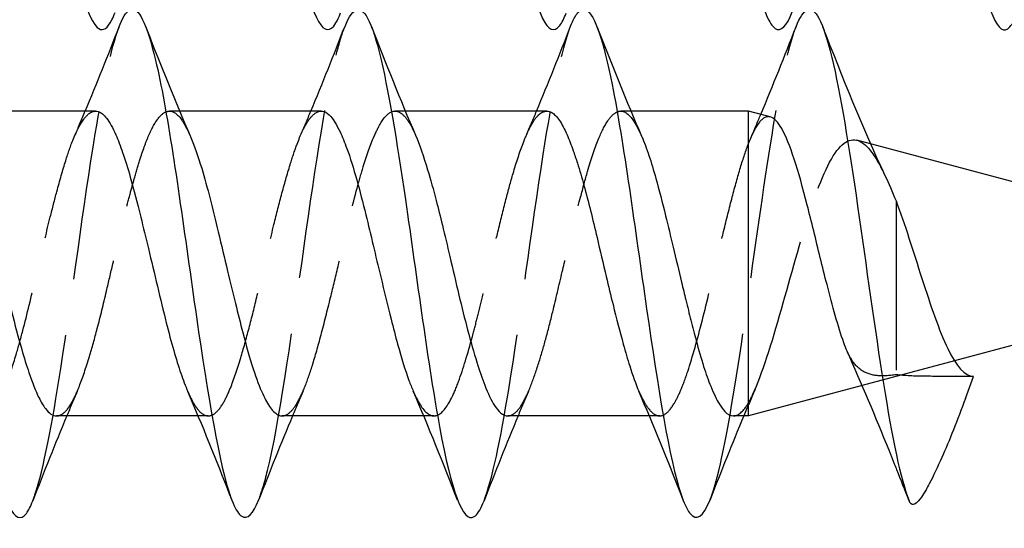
# Model space of a CAD drawing. Header units: millimetres. Extents: x -278 to 85, y -31 to 142.
# Tile 18 of 21: x 47.13 to 55.86, y 73.62 to 78.13. Entities that reach past the tile are written whole.
import ezdxf

# ---------------------------------------------------------------- set-up
doc = ezdxf.new("R2010")
doc.units = ezdxf.units.MM
doc.header["$LTSCALE"] = 10
doc.linetypes.add('ALLCAD_Strich', pattern=[0.2, 0.15, -0.05])
doc.layers.add('BESCH_KONT_sich_schn_seit_2d', color=160, linetype='Continuous')

msp = doc.modelspace()

# ---------------------------------------------------------------- linework, layer by layer
at = {"layer": 'BESCH_KONT_sich_schn_seit_2d', "linetype": 'Continuous', "extrusion": (-1.09476e-47, 1, 2.22045e-16)}
for p, q in [((47.8042, 77.3157), (46.5503, 77.3157)), ((49.8045, 77.3157), (48.5493, 77.3157)), ((51.8039, 77.3157), (50.5501, 77.3157)), ((53.5932, 77.3157), (52.5495, 77.3157)), ((53.5932, 74.6157), (53.5932, 77.3157)), ((53.7851, 77.2643), (53.5932, 77.3157)), ((58.6315, 75.9657), (54.6727, 77.0265)), ((58.6315, 75.9657), (55.4172, 75.1044)), ((54.5986, 74.8851), (53.5932, 74.6157)), ((54.5999, 74.8854), (54.5989, 74.8852)), ((55.5152, 74.77), (55.5865, 74.9657)), ((48.7139, 74.6157), (47.459, 74.6157)), ((50.7132, 74.6157), (49.4588, 74.6157)), ((52.7128, 74.6157), (51.4593, 74.6157)), ((53.5932, 74.6157), (53.4586, 74.6157))]:
    msp.add_line(p, q, dxfattribs=at)
at = {"layer": 'BESCH_KONT_sich_schn_seit_2d', "linetype": 'ALLCAD_Strich', "extrusion": (-1.09476e-47, 1, 2.22045e-16)}
for p, q in [((48.5493, 77.3157), (48.4599, 77.3157)), ((50.5501, 77.3157), (50.4584, 77.3157)), ((52.5495, 77.3157), (52.4594, 77.3157)), ((54.6727, 77.0265), (54.5525, 77.0587)), ((54.8994, 76.52), (54.8994, 74.9796)), ((55.4172, 75.1044), (54.5999, 74.8854)), ((54.5989, 74.8852), (54.5986, 74.8851)), ((55.5865, 74.9657), (55.4341, 74.9657)), ((48.8034, 74.6157), (48.7139, 74.6157)), ((50.804, 74.6157), (50.7132, 74.6157)), ((52.8046, 74.6157), (52.7128, 74.6157))]:
    msp.add_line(p, q, dxfattribs=at)
at = {"layer": 'BESCH_KONT_sich_schn_seit_2d', "linetype": 'Continuous'}
for points, knots in [([(50.7427, 82.3872), (50.8295, 82.6035), (50.9418, 82.576), (51.1304, 81.8443), (51.334, 80.5203), (51.614, 78.4073), (51.8366, 77.8983), (51.9575, 78.1359), (51.9765, 78.1848)], [13.767947, 13.767947, 13.767947, 13.767947, 14.586265, 14.826149, 15.545798, 16.505331, 17.464864, 17.644026, 17.644026, 17.644026, 17.644026]), ([(52.74, 82.3781), (52.7719, 82.4629), (52.8802, 82.6457), (53.0139, 82.3538), (53.2175, 81.3608), (53.4466, 79.5836), (53.6757, 78.2563), (53.8535, 77.9895), (53.9294, 78.0666), (53.98, 78.1957)], [20.042783, 20.042783, 20.042783, 20.042783, 20.343463, 21.063113, 21.302996, 22.262529, 23.222062, 23.461946, 23.938216, 23.938216, 23.938216, 23.938216]), ([(54.7415, 82.3825), (54.8189, 82.5772), (54.9218, 82.5917), (55.101, 81.9993), (55.3046, 80.7525), (55.5846, 78.5847), (55.8137, 77.9027), (55.9442, 78.1063), (55.973, 78.1772), (55.9763, 78.1857)], [26.330622, 26.330622, 26.330622, 26.330622, 27.060195, 27.300078, 28.019728, 28.979261, 29.938794, 30.178677, 30.210015, 30.210015, 30.210015, 30.210015]), ([(48.7413, 82.3824), (48.7826, 82.4896), (48.9257, 82.6814), (49.1197, 81.9569), (49.3233, 80.5523), (49.476, 79.4607), (49.6796, 78.2252), (49.8464, 77.9021), (49.9623, 78.1493), (49.9763, 78.1854)], [7.480404, 7.480404, 7.480404, 7.480404, 7.869534, 8.829067, 9.308834, 9.7886, 10.268367, 11.2279, 11.360367, 11.360367, 11.360367, 11.360367]), ([(47.3602, 80.2876), (47.4037, 79.9799), (47.5236, 79.1312), (47.7198, 78.0687), (47.8821, 77.9696), (47.9681, 78.1639), (47.9777, 78.1885)], [3.141749, 3.141749, 3.141749, 3.141749, 3.551636, 4.271285, 4.990935, 5.081388, 5.081388, 5.081388, 5.081388]), ([(48.0113, 78.0562), (48.0432, 78.141), (48.1515, 78.3238), (48.2852, 78.0319), (48.4888, 77.0389), (48.7179, 75.2617), (48.947, 73.9344), (49.1248, 73.6676), (49.2007, 73.7447), (49.2513, 73.8738)], [20.042783, 20.042783, 20.042783, 20.042783, 20.343463, 21.063113, 21.302996, 22.262529, 23.222062, 23.461946, 23.938216, 23.938216, 23.938216, 23.938216]), ([(50.0128, 78.0606), (50.0902, 78.2553), (50.1931, 78.2698), (50.3723, 77.6774), (50.5759, 76.4306), (50.8559, 74.2628), (51.085, 73.5808), (51.2155, 73.7844), (51.2443, 73.8553), (51.2476, 73.8638)], [26.330622, 26.330622, 26.330622, 26.330622, 27.060195, 27.300078, 28.019728, 28.979261, 29.938794, 30.178677, 30.210015, 30.210015, 30.210015, 30.210015]), ([(52.0155, 78.0682), (52.0362, 78.1213), (52.0824, 78.2101), (52.2049, 78.247), (52.4085, 77.6219), (52.6885, 75.4962), (52.9175, 74.0634), (53.1051, 73.6602), (53.1909, 73.7188), (53.2513, 73.873)], [32.622353, 32.622353, 32.622353, 32.622353, 32.817393, 33.057276, 33.776926, 34.736459, 35.695992, 35.935875, 36.504564, 36.504564, 36.504564, 36.504564]), ([(54.0135, 78.0635), (54.0809, 78.2347), (54.2246, 78.2944), (54.4447, 77.3246), (54.6737, 75.6412), (54.8643, 74.3743), (54.9784, 73.9576), (55.0162, 73.863)], [38.899268, 38.899268, 38.899268, 38.899268, 39.534124, 40.253774, 40.973423, 41.693073, 42.04927, 42.04927, 42.04927, 42.04927]), ([(46.3602, 77.6598), (46.4334, 77.3161), (46.6085, 76.1748), (46.8853, 74.0854), (47.1079, 73.5764), (47.2288, 73.814), (47.2478, 73.8629)], [14.855649, 14.855649, 14.855649, 14.855649, 15.545798, 16.505331, 17.464864, 17.644026, 17.644026, 17.644026, 17.644026]), ([(47.8042, 77.3157), (47.8123, 77.3157), (47.8205, 77.3143), (47.8528, 77.3035), (47.8769, 77.2836), (47.9289, 77.2167), (47.9568, 77.1672), (48.0047, 77.0593), (48.0247, 77.0074), (48.0673, 76.8832), (48.0899, 76.8094), (48.1431, 76.6209), (48.1736, 76.502), (48.2274, 76.2862), (48.2501, 76.1931), (48.2994, 75.9877), (48.3257, 75.8758), (48.3783, 75.6541), (48.4044, 75.5453), (48.4526, 75.3544), (48.4746, 75.2715), (48.5179, 75.1215), (48.5391, 75.054), (48.5807, 74.9331), (48.6011, 74.8795), (48.6214, 74.8328)], [-2.528485, -2.528485, -2.528485, -2.528485, -2.5176627, -2.5176627, -2.4856253, -2.4856253, -2.4496399, -2.4496399, -2.423543, -2.423543, -2.3936373, -2.3936373, -2.3529786, -2.3529786, -2.3236666, -2.3236666, -2.2892211, -2.2892211, -2.2544727, -2.2544727, -2.2253149, -2.2253149, -2.1980001, -2.1980001, -2.1714111, -2.1714111, -2.1714111, -2.1714111]), ([(49.8045, 77.3157), (49.8127, 77.3157), (49.821, 77.3143), (49.8491, 77.305), (49.8687, 77.2905), (49.9159, 77.2373), (49.9432, 77.1916), (49.9912, 77.0897), (50.0115, 77.0403), (50.0613, 76.9035), (50.0906, 76.8098), (50.1467, 76.6098), (50.1734, 76.5058), (50.2217, 76.3089), (50.2432, 76.2185), (50.2872, 76.0343), (50.3095, 75.9409), (50.3627, 75.7195), (50.3933, 75.5931), (50.4431, 75.3957), (50.4624, 75.3215), (50.5149, 75.1301), (50.548, 75.0219), (50.5944, 74.8959), (50.6071, 74.864), (50.6199, 74.8347)], [-1.6545412, -1.6545412, -1.6545412, -1.6545412, -1.6437002, -1.6437002, -1.6176018, -1.6176018, -1.581278, -1.581278, -1.5551254, -1.5551254, -1.5169037, -1.5169037, -1.4813624, -1.4813624, -1.452858, -1.452858, -1.4241137, -1.4241137, -1.3842513, -1.3842513, -1.3586997, -1.3586997, -1.314729, -1.314729, -1.2981568, -1.2981568, -1.2981568, -1.2981568]), ([(51.8039, 77.3157), (51.8186, 77.3157), (51.8332, 77.3115), (51.8708, 77.29), (51.8936, 77.2665), (51.9388, 77.1999), (51.9611, 77.1572), (52.0018, 77.0639), (52.0201, 77.0165), (52.0507, 76.9295), (52.063, 76.8929), (52.1144, 76.7308), (52.1532, 76.5884), (52.2109, 76.357), (52.2301, 76.2773), (52.2762, 76.0817), (52.3032, 75.9653), (52.3507, 75.7657), (52.3708, 75.6826), (52.4216, 75.4779), (52.4519, 75.3598), (52.501, 75.1823), (52.5198, 75.1178), (52.5655, 74.9725), (52.5923, 74.8974), (52.6196, 74.8344)], [-0.7811128, -0.7811128, -0.7811128, -0.7811128, -0.7621698, -0.7621698, -0.7322377, -0.7322377, -0.702607, -0.702607, -0.6785392, -0.6785392, -0.6627465, -0.6627465, -0.6120616, -0.6120616, -0.5866827, -0.5866827, -0.550899, -0.550899, -0.5248969, -0.5248969, -0.4852962, -0.4852962, -0.4604071, -0.4604071, -0.4247964, -0.4247964, -0.4247964, -0.4247964]), ([(54.4364, 75.264), (54.4108, 75.3366), (54.3856, 75.4178), (54.3361, 75.5917), (54.312, 75.6834), (54.248, 75.9344), (54.2087, 76.0966), (54.1506, 76.3332), (54.1316, 76.4097), (54.0737, 76.6356), (54.0352, 76.774), (53.9593, 77.0053), (53.923, 77.0968), (53.8523, 77.2204), (53.8185, 77.2553), (53.7851, 77.2643)], [0.0000012, 0.0000012, 0.0000012, 0.0000012, 0.0306022, 0.0306022, 0.0606487, 0.0606487, 0.1101675, 0.1101675, 0.134601, 0.134601, 0.1848509, 0.1848509, 0.234212, 0.234212, 0.2801881, 0.2801881, 0.2801881, 0.2801881]), ([(46.6417, 77.1008), (46.6531, 77.0743), (46.6646, 77.0455), (46.6983, 76.9543), (46.7205, 76.8864), (46.7734, 76.7106), (46.8041, 76.5981), (46.8581, 76.3886), (46.8812, 76.2957), (46.9298, 76.0939), (46.9549, 75.9854), (47.0065, 75.7639), (47.0327, 75.652), (47.0892, 75.4234), (47.1193, 75.3089), (47.1711, 75.1304), (47.1925, 75.0619), (47.2435, 74.9117), (47.2727, 74.8368), (47.321, 74.7383), (47.34, 74.7061), (47.3922, 74.6377), (47.4254, 74.6157), (47.459, 74.6157)], [1.750575, 1.750575, 1.750575, 1.750575, 1.7657093, 1.7657093, 1.7951791, 1.7951791, 1.8352299, 1.8352299, 1.8649983, 1.8649983, 1.8983861, 1.8983861, 1.9333535, 1.9333535, 1.9725456, 1.9725456, 2.0000507, 2.0000507, 2.0388593, 2.0388593, 2.0640665, 2.0640665, 2.1075256, 2.1075256, 2.1075256, 2.1075256]), ([(48.6428, 77.0965), (48.6447, 77.092), (48.6467, 77.0875), (48.6807, 77.0071), (48.713, 76.9148), (48.7701, 76.7258), (48.7949, 76.6346), (48.8438, 76.4441), (48.8677, 76.3458), (48.9193, 76.1307), (48.9469, 76.014), (48.998, 75.8009), (49.0212, 75.7049), (49.0661, 75.5226), (49.0876, 75.4364), (49.1398, 75.2366), (49.1703, 75.1284), (49.2293, 74.9466), (49.2576, 74.8716), (49.3092, 74.7599), (49.3324, 74.7189), (49.3799, 74.6541), (49.4042, 74.632), (49.4386, 74.6178), (49.4487, 74.6157), (49.4588, 74.6157)], [2.6241958, 2.6241958, 2.6241958, 2.6241958, 2.626704, 2.626704, 2.6684029, 2.6684029, 2.7013817, 2.7013817, 2.7332176, 2.7332176, 2.7691693, 2.7691693, 2.7990717, 2.7990717, 2.8274727, 2.8274727, 2.8681354, 2.8681354, 2.904996, 2.904996, 2.9348622, 2.9348622, 2.9670566, 2.9670566, 2.9804322, 2.9804322, 2.9804322, 2.9804322]), ([(50.6409, 77.102), (50.6765, 77.0196), (50.7118, 76.9158), (50.7732, 76.711), (50.7985, 76.6195), (50.8422, 76.4527), (50.8605, 76.3804), (50.9008, 76.2156), (50.9226, 76.1226), (50.9711, 75.9139), (50.9977, 75.7988), (51.0501, 75.5801), (51.0757, 75.477), (51.1292, 75.2753), (51.157, 75.1782), (51.2076, 75.0157), (51.2305, 74.9482), (51.2823, 74.8138), (51.3111, 74.7528), (51.3591, 74.6785), (51.3781, 74.6561), (51.4178, 74.6241), (51.4386, 74.6157), (51.4593, 74.6157)], [3.4963239, 3.4963239, 3.4963239, 3.4963239, 3.5435001, 3.5435001, 3.5763682, 3.5763682, 3.5999879, 3.5999879, 3.6289163, 3.6289163, 3.6643632, 3.6643632, 3.6978373, 3.6978373, 3.7334691, 3.7334691, 3.7636974, 3.7636974, 3.8021058, 3.8021058, 3.8268543, 3.8268543, 3.8536795, 3.8536795, 3.8536795, 3.8536795]), ([(52.6443, 77.0939), (52.6449, 77.0925), (52.6455, 77.091), (52.6674, 77.0403), (52.6886, 76.9839), (52.7303, 76.8595), (52.7506, 76.7921), (52.7995, 76.6173), (52.8279, 76.506), (52.8791, 76.2984), (52.9015, 76.2051), (52.949, 76.0072), (52.9739, 75.903), (53.0115, 75.747), (53.0241, 75.6945), (53.0515, 75.5818), (53.0661, 75.522), (53.0964, 75.4018), (53.1119, 75.3417), (53.1497, 75.2016), (53.1719, 75.1246), (53.2153, 74.989), (53.2362, 74.9298), (53.2829, 74.814), (53.3085, 74.7611), (53.3499, 74.6936), (53.3657, 74.6722), (53.4074, 74.6291), (53.4329, 74.6157), (53.4587, 74.6157)], [4.3711035, 4.3711035, 4.3711035, 4.3711035, 4.3718995, 4.3718995, 4.3993461, 4.3993461, 4.4262152, 4.4262152, 4.4642698, 4.4642698, 4.4936162, 4.4936162, 4.5256965, 4.5256965, 4.5421365, 4.5421365, 4.5614883, 4.5614883, 4.5820758, 4.5820758, 4.6115095, 4.6115095, 4.6387777, 4.6387777, 4.6718745, 4.6718745, 4.6928144, 4.6928144, 4.7267976, 4.7267976, 4.7267976, 4.7267976]), ([(54.8995, 76.52), (54.9759, 76.3205), (55.0523, 76.071), (55.1287, 75.8334), (55.2051, 75.596), (55.2814, 75.3704), (55.3578, 75.2128), (55.434, 75.0555), (55.5102, 74.9657), (55.5865, 74.9657)], [40.253192, 40.253192, 40.253192, 40.253192, 40.973423, 40.973423, 40.973423, 41.693073, 41.693073, 41.693073, 42.411501, 42.411501, 42.411501, 42.411501]), ([(55.5152, 74.77), (55.4447, 74.5761), (55.3716, 74.3965), (55.3051, 74.2461), (55.2683, 74.1629), (55.2307, 74.0829), (55.1947, 74.0149), (55.1848, 73.9962), (55.175, 73.9783), (55.1654, 73.9615), (55.1511, 73.9366), (55.1373, 73.9141), (55.1241, 73.8951), (55.1072, 73.8707), (55.0914, 73.8521), (55.0771, 73.841), (55.0594, 73.8274), (55.0446, 73.8256), (55.0326, 73.8361), (55.0289, 73.8392), (55.0255, 73.8434), (55.0225, 73.8487), (55.0212, 73.8509), (55.0199, 73.8533), (55.0187, 73.8559), (55.0178, 73.8578), (55.017, 73.8597), (55.0162, 73.8618)], [-0.1461239, -0.1461239, -0.1461239, -0.1461239, -0.0932819, -0.0932819, -0.0932819, -0.0640244, -0.0640244, -0.0640244, -0.0559627, -0.0559627, -0.0559627, -0.043989, -0.043989, -0.043989, -0.0286849, -0.0286849, -0.0286849, -0.0098729, -0.0098729, -0.0098729, -0.0041715, -0.0041715, -0.0041715, -0.0017551, -0.0017551, -0.0017551, 0, 0, 0, 0])]:
    msp.add_open_spline(points, degree=3, knots=knots, dxfattribs=at)
at = {"layer": 'BESCH_KONT_sich_schn_seit_2d', "linetype": 'ALLCAD_Strich'}
for points, knots in [([(47.2478, 73.8629), (47.2542, 73.8794), (47.337, 74.1089), (47.5216, 75.0847), (47.7697, 77.0506), (47.9414, 77.8706), (48.0113, 78.0562)], [17.644026, 17.644026, 17.644026, 17.644026, 17.704748, 18.424397, 19.38393, 20.042783, 20.042783, 20.042783, 20.042783]), ([(49.2513, 73.8738), (49.2771, 73.9398), (49.4047, 74.3662), (49.6342, 75.9861), (49.8622, 77.5873), (49.9884, 77.9992), (50.0128, 78.0606)], [23.938216, 23.938216, 23.938216, 23.938216, 24.181596, 25.141129, 26.100662, 26.330622, 26.330622, 26.330622, 26.330622]), ([(51.2476, 73.8638), (51.3207, 74.0512), (51.4955, 74.8942), (51.7515, 76.9273), (51.9344, 77.8598), (52.0155, 78.0682)], [30.210015, 30.210015, 30.210015, 30.210015, 30.898327, 31.85786, 32.622353, 32.622353, 32.622353, 32.622353]), ([(53.2513, 73.873), (53.2673, 73.9139), (53.3597, 74.1959), (53.5284, 75.1865), (53.7575, 76.9106), (53.9192, 77.7995), (54.0045, 78.0407), (54.0135, 78.0635)], [36.504564, 36.504564, 36.504564, 36.504564, 36.655525, 37.375175, 38.094824, 38.814474, 38.899268, 38.899268, 38.899268, 38.899268]), ([(46.623, 74.8285), (46.6438, 74.7803), (46.6646, 74.7396), (46.6973, 74.689), (46.7091, 74.6735), (46.7511, 74.628), (46.7817, 74.613), (46.8316, 74.6181), (46.851, 74.6277), (46.8978, 74.6686), (46.9248, 74.7073), (46.9741, 74.8023), (46.9961, 74.8536), (47.0455, 74.9841), (47.0728, 75.0664), (47.1199, 75.2247), (47.1397, 75.2963), (47.1977, 75.5171), (47.235, 75.6745), (47.285, 75.8876), (47.2972, 75.9394), (47.3405, 76.1226), (47.3719, 76.253), (47.4225, 76.4553), (47.4416, 76.53), (47.4871, 76.701), (47.5132, 76.7934), (47.5617, 76.9469), (47.5838, 77.0102), (47.6373, 77.1415), (47.6688, 77.2016), (47.7192, 77.2698), (47.7382, 77.2888), (47.7729, 77.3107), (47.7886, 77.3157), (47.8042, 77.3157)], [-3.0448817, -3.0448817, -3.0448817, -3.0448817, -3.0171448, -3.0171448, -3.0016709, -3.0016709, -2.9622179, -2.9622179, -2.9368178, -2.9368178, -2.9007871, -2.9007871, -2.8715884, -2.8715884, -2.8363799, -2.8363799, -2.8105189, -2.8105189, -2.7604289, -2.7604289, -2.7444385, -2.7444385, -2.7038271, -2.7038271, -2.6788014, -2.6788014, -2.6439911, -2.6439911, -2.6145936, -2.6145936, -2.5740841, -2.5740841, -2.5491699, -2.5491699, -2.528485, -2.528485, -2.528485, -2.528485]), ([(47.459, 74.6157), (47.4656, 74.6157), (47.4722, 74.6166), (47.4914, 74.6215), (47.5039, 74.6278), (47.5426, 74.6567), (47.5684, 74.6898), (47.6164, 74.7745), (47.6384, 74.8225), (47.6901, 74.9535), (47.7199, 75.0421), (47.7732, 75.2189), (47.7964, 75.3021), (47.8472, 75.4955), (47.8742, 75.607), (47.9202, 75.8017), (47.9391, 75.8828), (47.9794, 76.0553), (48.0009, 76.1464), (48.0381, 76.2998), (48.0537, 76.3628), (48.0839, 76.4815), (48.0985, 76.5373), (48.126, 76.6395), (48.1389, 76.6863), (48.1681, 76.7886), (48.1843, 76.8428), (48.2276, 76.9781), (48.2546, 77.052), (48.3096, 77.1755), (48.3375, 77.2242), (48.3896, 77.287), (48.4135, 77.3052), (48.4484, 77.3157), (48.4596, 77.3165), (48.5036, 77.3101), (48.5359, 77.2835), (48.5933, 77.2006), (48.6179, 77.1537), (48.6428, 77.0965)], [2.1075256, 2.1075256, 2.1075256, 2.1075256, 2.1160943, 2.1160943, 2.1322506, 2.1322506, 2.166484, 2.166484, 2.1956679, 2.1956679, 2.2345496, 2.2345496, 2.2645298, 2.2645298, 2.3004887, 2.3004887, 2.3255313, 2.3255313, 2.3536739, 2.3536739, 2.3738452, 2.3738452, 2.3926131, 2.3926131, 2.4094395, 2.4094395, 2.4309122, 2.4309122, 2.4668194, 2.4668194, 2.5032153, 2.5032153, 2.533989, 2.533989, 2.5486472, 2.5486472, 2.5918436, 2.5918436, 2.6241958, 2.6241958, 2.6241958, 2.6241958]), ([(48.6214, 74.8328), (48.6308, 74.8112), (48.6401, 74.7911), (48.669, 74.7335), (48.6884, 74.7014), (48.7368, 74.6397), (48.7656, 74.6194), (48.8189, 74.6136), (48.8429, 74.6221), (48.8923, 74.6626), (48.9175, 74.6958), (48.9616, 74.7749), (48.9805, 74.8156), (49.0298, 74.9375), (49.06, 75.0277), (49.1154, 75.2111), (49.1401, 75.2993), (49.1894, 75.4866), (49.2138, 75.5851), (49.2572, 75.766), (49.2762, 75.847), (49.3251, 76.0571), (49.3549, 76.1857), (49.4091, 76.4064), (49.4329, 76.4995), (49.4825, 76.6839), (49.5081, 76.7737), (49.5526, 76.9165), (49.5716, 76.9728), (49.6211, 77.1049), (49.6515, 77.1709), (49.6952, 77.2392), (49.7078, 77.256), (49.7487, 77.3003), (49.7767, 77.3157), (49.8045, 77.3157)], [-2.1714111, -2.1714111, -2.1714111, -2.1714111, -2.1591445, -2.1591445, -2.1334068, -2.1334068, -2.0950284, -2.0950284, -2.0640811, -2.0640811, -2.0310966, -2.0310966, -2.0060404, -2.0060404, -1.9658134, -1.9658134, -1.9339189, -1.9339189, -1.9019487, -1.9019487, -1.8768494, -1.8768494, -1.8371123, -1.8371123, -1.8063876, -1.8063876, -1.7729565, -1.7729565, -1.7478294, -1.7478294, -1.7073965, -1.7073965, -1.6909926, -1.6909926, -1.6545412, -1.6545412, -1.6545412, -1.6545412]), ([(49.4588, 74.6157), (49.4787, 74.6157), (49.4986, 74.6238), (49.542, 74.6584), (49.5653, 74.6875), (49.6116, 74.7643), (49.6344, 74.8114), (49.6803, 74.9241), (49.7031, 74.9897), (49.7516, 75.1447), (49.7771, 75.2354), (49.8309, 75.4376), (49.859, 75.5493), (49.9109, 75.7609), (49.9346, 75.8591), (49.9738, 76.0241), (49.9894, 76.0907), (50.0444, 76.3242), (50.0831, 76.4857), (50.1409, 76.6995), (50.159, 76.7629), (50.2089, 76.9249), (50.2408, 77.0146), (50.2931, 77.137), (50.3135, 77.1785), (50.365, 77.2634), (50.3958, 77.2961), (50.4548, 77.3207), (50.4826, 77.3169), (50.535, 77.2814), (50.5594, 77.2535), (50.5988, 77.1902), (50.614, 77.1612), (50.6331, 77.1197), (50.637, 77.111), (50.6409, 77.102)], [2.9804322, 2.9804322, 2.9804322, 2.9804322, 3.0067861, 3.0067861, 3.0371161, 3.0371161, 3.0666025, 3.0666025, 3.0968925, 3.0968925, 3.1308727, 3.1308727, 3.1674779, 3.1674779, 3.1978762, 3.1978762, 3.2184161, 3.2184161, 3.2705887, 3.2705887, 3.2942703, 3.2942703, 3.3352579, 3.3352579, 3.3622897, 3.3622897, 3.4034333, 3.4034333, 3.4396968, 3.4396968, 3.4711572, 3.4711572, 3.4911933, 3.4911933, 3.4963239, 3.4963239, 3.4963239, 3.4963239]), ([(50.6199, 74.8347), (50.6295, 74.8125), (50.6392, 74.7918), (50.6919, 74.6873), (50.7343, 74.6355), (50.7986, 74.6129), (50.8197, 74.6144), (50.8832, 74.6453), (50.9249, 74.7012), (50.9881, 74.8327), (51.009, 74.8839), (51.0706, 75.0549), (51.1106, 75.1923), (51.1663, 75.4008), (51.1809, 75.457), (51.2116, 75.578), (51.2276, 75.6429), (51.2658, 75.8009), (51.2879, 75.8948), (51.3301, 76.075), (51.3501, 76.1609), (51.3938, 76.3445), (51.4174, 76.441), (51.4625, 76.6136), (51.4838, 76.6904), (51.5348, 76.8627), (51.5642, 76.9527), (51.6114, 77.0766), (51.6292, 77.1185), (51.6702, 77.202), (51.6933, 77.2394), (51.7298, 77.2811), (51.7429, 77.2927), (51.7707, 77.3099), (51.7853, 77.3148), (51.8013, 77.3157), (51.8026, 77.3157), (51.8039, 77.3157)], [-1.2981568, -1.2981568, -1.2981568, -1.2981568, -1.2855771, -1.2855771, -1.2293194, -1.2293194, -1.201742, -1.201742, -1.1464384, -1.1464384, -1.1190138, -1.1190138, -1.0655238, -1.0655238, -1.0466188, -1.0466188, -1.0259137, -1.0259137, -0.9969361, -0.9969361, -0.970349, -0.970349, -0.9390856, -0.9390856, -0.9116658, -0.9116658, -0.8732124, -0.8732124, -0.8496247, -0.8496247, -0.8188546, -0.8188546, -0.8016824, -0.8016824, -0.7828195, -0.7828195, -0.7811128, -0.7811128, -0.7811128, -0.7811128]), ([(51.4593, 74.6157), (51.4634, 74.6157), (51.4675, 74.616), (51.4875, 74.6192), (51.5032, 74.6266), (51.5417, 74.6569), (51.5643, 74.6853), (51.6119, 74.7651), (51.6367, 74.8183), (51.6855, 74.9416), (51.7093, 75.0102), (51.7538, 75.1515), (51.7744, 75.2218), (51.8156, 75.3735), (51.8363, 75.4546), (51.8848, 75.6528), (51.9125, 75.7714), (51.9642, 75.9917), (51.9879, 76.0924), (52.0423, 76.3171), (52.073, 76.4392), (52.1244, 76.6341), (52.1451, 76.7102), (52.1974, 76.8889), (52.2285, 76.9836), (52.2881, 77.1315), (52.3162, 77.1877), (52.3676, 77.2635), (52.3908, 77.2877), (52.4279, 77.3103), (52.442, 77.315), (52.4954, 77.3174), (52.5341, 77.2877), (52.5972, 77.1931), (52.6207, 77.1481), (52.6443, 77.0939)], [3.8536795, 3.8536795, 3.8536795, 3.8536795, 3.858983, 3.858983, 3.8794814, 3.8794814, 3.9095347, 3.9095347, 3.9423825, 3.9423825, 3.9733401, 3.9733401, 3.9998488, 3.9998488, 4.0271926, 4.0271926, 4.064239, 4.064239, 4.0952365, 4.0952365, 4.1345893, 4.1345893, 4.1620573, 4.1620573, 4.2037034, 4.2037034, 4.2402678, 4.2402678, 4.2701898, 4.2701898, 4.2887722, 4.2887722, 4.3406287, 4.3406287, 4.3711035, 4.3711035, 4.3711035, 4.3711035]), ([(53.7851, 77.2643), (53.7794, 77.2658), (53.7737, 77.2666), (53.7394, 77.2667), (53.7113, 77.2475), (53.653, 77.1701), (53.623, 77.1096), (53.5932, 77.0311)], [0.28018808, 0.28018808, 0.28018808, 0.28018808, 0.288041, 0.288041, 0.32744941, 0.32744941, 0.36967556, 0.36967556, 0.36967556, 0.36967556]), ([(53.5931, 74.7338), (53.6055, 74.7562), (53.6179, 74.7808), (53.6303, 74.8073), (53.7129, 74.9838), (53.7974, 75.2569), (53.8842, 75.5611), (53.967, 75.851), (54.0512, 76.1656), (54.1381, 76.4297), (54.2207, 76.6807), (54.3052, 76.8841), (54.3919, 76.9859), (54.4741, 77.0824), (54.5589, 77.0876), (54.6457, 76.9966), (54.6967, 76.9431), (54.7487, 76.8562), (54.8018, 76.7455)], [0.0000032, 0.0000032, 0.0000032, 0.0000032, 0.0147714, 0.0147714, 0.0147714, 0.1127715, 0.1127715, 0.1127715, 0.2061681, 0.2061681, 0.2061681, 0.2949299, 0.2949299, 0.2949299, 0.3790925, 0.3790925, 0.3790925, 0.4285434, 0.4285434, 0.4285434, 0.4285434]), ([(52.6196, 74.8344), (52.6226, 74.8276), (52.6256, 74.8209), (52.6507, 74.7657), (52.673, 74.7254), (52.723, 74.6552), (52.7504, 74.6305), (52.8052, 74.6106), (52.8324, 74.6159), (52.8847, 74.655), (52.9096, 74.6862), (52.953, 74.7599), (52.9711, 74.7964), (53.0107, 74.8882), (53.0321, 74.9456), (53.0969, 75.1396), (53.1396, 75.2948), (53.2252, 75.6305), (53.2665, 75.8066), (53.3292, 76.0735), (53.3502, 76.1626), (53.3969, 76.3555), (53.4225, 76.458), (53.4723, 76.6479), (53.4965, 76.7352), (53.5448, 76.8953), (53.5688, 76.9676), (53.5931, 77.0307)], [-0.4247964, -0.4247964, -0.4247964, -0.4247964, -0.4209352, -0.4209352, -0.3922074, -0.3922074, -0.3564424, -0.3564424, -0.3202984, -0.3202984, -0.2872375, -0.2872375, -0.2637225, -0.2637225, -0.2357601, -0.2357601, -0.1790217, -0.1790217, -0.1243413, -0.1243413, -0.0967711, -0.0967711, -0.063477, -0.063477, -0.0316935, -0.0316935, -0.0000011, -0.0000011, -0.0000011, -0.0000011]), ([(54.8995, 74.9796), (54.8383, 74.9706), (54.7824, 74.9672), (54.6812, 74.9774), (54.6374, 74.9916), (54.5589, 75.0419), (54.5261, 75.0786), (54.4953, 75.1304), (54.4925, 75.1352), (54.4898, 75.1401)], [0.00012085, 0.00012085, 0.00012085, 0.00012085, 0.02309695, 0.02309695, 0.0468664, 0.0468664, 0.07233695, 0.07233695, 0.07488794, 0.07488794, 0.07488794, 0.07488794]), ([(55.4341, 74.9657), (55.3393, 74.9657), (55.2447, 74.9654), (55.0639, 74.9679), (54.9781, 74.9709), (54.8995, 74.9796)], [0, 0, 0, 0, 0.02845751, 0.02845751, 0.05691022, 0.05691022, 0.05691022, 0.05691022]), ([(53.4587, 74.6157), (53.4665, 74.6157), (53.4745, 74.617), (53.5192, 74.6312), (53.5561, 74.6699), (53.5934, 74.7338)], [4.72679758, 4.72679758, 4.72679758, 4.72679758, 4.73721138, 4.73721138, 4.78542583, 4.78542583, 4.78542583, 4.78542583])]:
    msp.add_open_spline(points, degree=3, knots=knots, dxfattribs=at)
at = {"layer": 'BESCH_KONT_sich_schn_seit_2d', "linetype": 'Continuous'}
for points in [[(47.7129, 77.3157), (47.816, 77.5615), (47.9152, 77.811), (48.0129, 78.0606)], [(49.7129, 77.3157), (49.8161, 77.5628), (49.9151, 77.813), (50.0129, 78.0635)], [(50.25, 78.064), (50.376, 77.7409), (50.5042, 77.4181), (50.6409, 77.102)], [(51.7136, 77.3157), (51.8175, 77.5644), (51.9169, 77.8163), (52.015, 78.0684)], [(52.2593, 78.036), (52.3832, 77.7194), (52.5098, 77.4028), (52.6443, 77.0939)], [(53.7012, 77.2868), (53.8091, 77.543), (53.9123, 77.8034), (54.014, 78.0636)], [(54.2488, 78.0652), (54.4227, 77.6193), (54.5997, 77.1683), (54.8015, 76.7465)], [(48.2646, 78.0227), (48.3864, 77.7115), (48.5107, 77.4005), (48.6428, 77.0965)], [(54.8018, 76.7455), (54.8339, 76.6783), (54.8664, 76.6025), (54.8994, 76.52)], [(54.4656, 75.1891), (54.4552, 75.2125), (54.4456, 75.2375), (54.4363, 75.2639)], [(54.8377, 74.3122), (54.7189, 74.6066), (54.5944, 74.8989), (54.4656, 75.1891)], [(54.4898, 75.1401), (54.489, 75.1415), (54.4882, 75.1429), (54.4875, 75.1444)], [(48.9959, 73.9148), (48.8753, 74.2232), (48.7523, 74.5313), (48.6214, 74.8328)], [(51.0136, 73.8681), (50.8868, 74.1928), (50.7575, 74.5176), (50.6199, 74.8347)], [(52.9968, 73.9116), (52.8751, 74.222), (52.7508, 74.5319), (52.6196, 74.8344)], [(47.5494, 74.6157), (47.4455, 74.367), (47.3459, 74.1149), (47.2478, 73.8629)], [(49.55, 74.6157), (49.4474, 74.3709), (49.3486, 74.1223), (49.2513, 73.8738)], [(51.5492, 74.6157), (51.4453, 74.3673), (51.3457, 74.1156), (51.2476, 73.8638)], [(53.5501, 74.6157), (53.4474, 74.3705), (53.3486, 74.1219), (53.2513, 73.873)], [(54.908, 74.1366), (54.9011, 74.154), (54.8942, 74.1713), (54.8873, 74.1887)], [(55.0131, 73.8695), (54.9783, 73.9586), (54.9433, 74.0477), (54.908, 74.1366)]]:
    msp.add_open_spline(points, degree=3, dxfattribs=at)
at = {"layer": 'BESCH_KONT_sich_schn_seit_2d', "linetype": 'ALLCAD_Strich'}
for points in [[(48.2488, 78.0632), (48.2541, 78.0497), (48.2594, 78.0362), (48.2646, 78.0227)], [(52.25, 78.0598), (52.2531, 78.0519), (52.2562, 78.044), (52.2593, 78.036)], [(47.6191, 77.0958), (47.6508, 77.1687), (47.682, 77.242), (47.7129, 77.3157)], [(49.6221, 77.1021), (49.6528, 77.173), (49.683, 77.2442), (49.7129, 77.3157)], [(51.6232, 77.1029), (51.6537, 77.1735), (51.6838, 77.2445), (51.7136, 77.3157)], [(53.6171, 77.0901), (53.6455, 77.1553), (53.6735, 77.2209), (53.7012, 77.2868)], [(54.8015, 76.7465), (54.8017, 76.7462), (54.8018, 76.746), (54.8019, 76.7457)], [(54.4875, 75.1444), (54.4798, 75.1586), (54.4725, 75.1735), (54.4656, 75.1891)], [(47.6402, 74.8294), (47.6095, 74.7585), (47.5793, 74.6872), (47.5494, 74.6157)], [(49.6439, 74.8358), (49.6122, 74.7628), (49.581, 74.6894), (49.55, 74.6157)], [(51.6409, 74.8313), (51.6099, 74.7597), (51.5794, 74.6879), (51.5492, 74.6157)], [(53.6496, 74.8489), (53.6159, 74.7716), (53.5828, 74.6938), (53.5501, 74.6157)], [(54.8873, 74.1887), (54.8709, 74.2299), (54.8543, 74.271), (54.8377, 74.3122)], [(49.0166, 73.8617), (49.0097, 73.8794), (49.0028, 73.8971), (48.9959, 73.9148)], [(53.012, 73.8729), (53.0069, 73.8858), (53.0019, 73.8987), (52.9968, 73.9116)]]:
    msp.add_open_spline(points, degree=3, dxfattribs=at)

doc.saveas('drawing.dxf')
